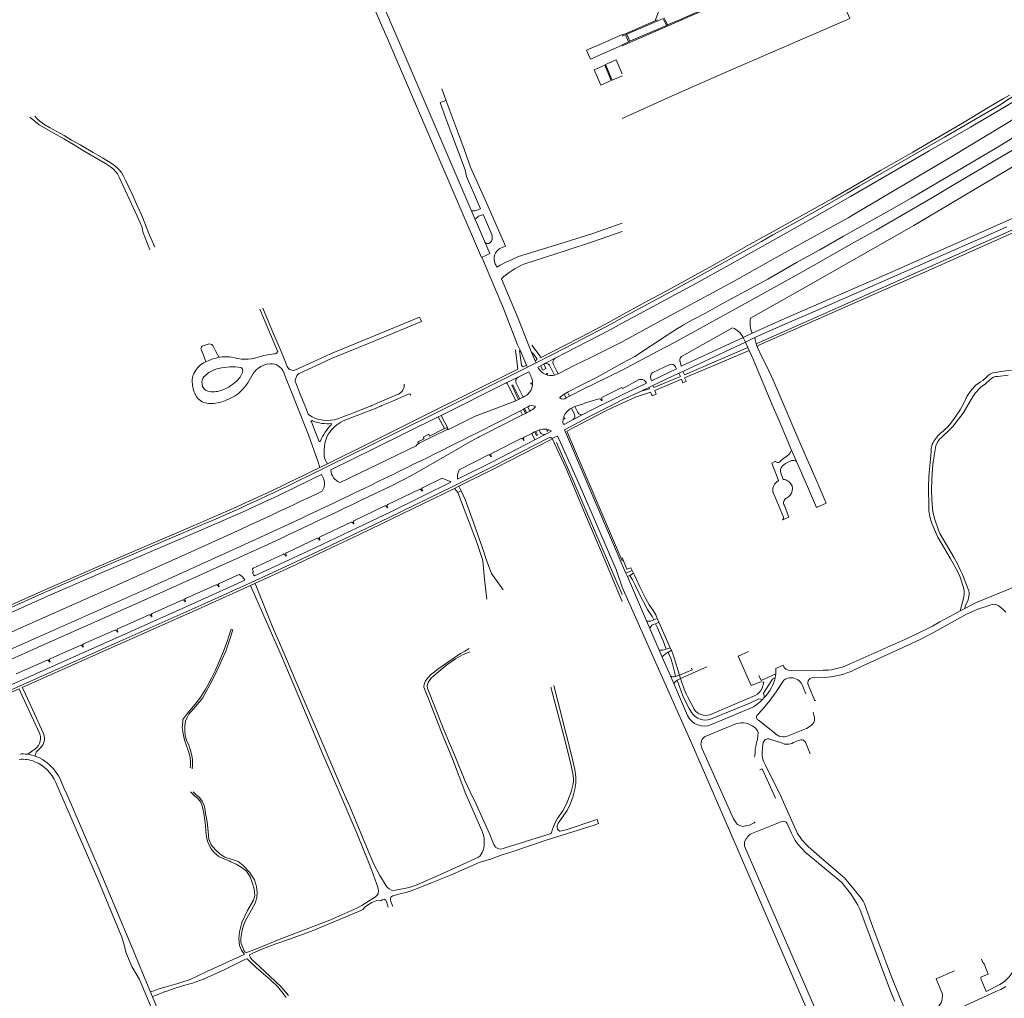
# Model space of a CAD drawing. Extents: x 145000 to 155000, y 457500 to 470000.
# Tile 13 of 256: x 146610 to 147247, y 458366 to 459000. Entities that reach past the tile are written whole.
import ezdxf

# ---------------------------------------------------------------- set-up
doc = ezdxf.new("R2010")
doc.units = 0
doc.header["$LTSCALE"] = 0.2
doc.header["$MEASUREMENT"] = 0
doc.layers.add('kant verharding', color=252, linetype='Continuous', lineweight=0)

msp = doc.modelspace()

# ---------------------------------------------------------------- linework, layer by layer
at = {"layer": 'kant verharding', "lineweight": 0}
for p, q in [((147037.1, 459000), (147071.57, 459015.17)), ((147038.67, 459000), (147084.93, 459020.33)), ((146842.66, 459000), (146847.72, 458988.24)), ((146849.22, 459000), (146853.51, 458990.04)), ((147000, 458983.05), (147038.67, 459000)), ((147021.29, 458999.34), (147000, 458989.99)), ((147003.04, 458990.6), (147024.57, 459000)), ((147005.04, 458985.99), (147028.58, 458996.25)), ((147021.53, 459000), (147021.29, 458999.34)), ((147022.79, 459000), (147021.29, 458999.34)), ((147022.85, 459000.01), (147022.79, 459000)), ((147024.57, 459000), (147026.54, 459000.85)), ((147026.54, 459000.85), (147026.91, 459000)), ((147026.91, 459000), (147028.58, 458996.25)), ((147027.27, 459001.17), (147027.8, 459000)), ((147027.8, 459000), (147029.34, 458996.59)), ((147028.58, 458996.25), (147029.34, 458996.59)), ((147029.34, 458996.59), (147037.1, 459000)), ((147000, 458989.27), (147002.15, 458990.21)), ((147002.15, 458990.21), (147003.04, 458990.6)), ((147002.15, 458990.21), (147004.12, 458985.58)), ((147003.04, 458990.6), (147005.04, 458985.99)), ((147004.12, 458985.58), (147000, 458983.78)), ((147005.04, 458985.99), (147004.12, 458985.58)), ((147078.4, 458794.23), (147084.17, 458797.03)), ((147078.4, 458794.23), (147079.86, 458791.14)), ((147085.98, 458794.29), (147079.86, 458791.14)), ((146944.24, 458777.83), (146962.87, 458787.39)), ((147079.86, 458791.14), (147039.33, 458772.26)), ((147079.86, 458791.14), (147081.35, 458787.79)), ((147082.26, 458785.72), (147081.35, 458787.79)), ((147084.71, 458780.13), (147082.26, 458785.72)), ((147087.55, 458787.77), (147086.74, 458790.01)), ((147087.55, 458787.77), (147090.02, 458782.62)), ((146943.6, 458779.15), (146944.3, 458779.51)), ((146935.84, 458775.12), (146938.12, 458776.25)), ((146958.62, 458770.58), (146968.94, 458775.96)), ((147036.76, 458771.05), (147019.77, 458763.1)), ((147039.33, 458772.26), (147036.76, 458771.05)), ((146964.54, 458758.79), (146972.98, 458763.18)), ((146965.9, 458756.16), (146975.18, 458760.95)), ((146999.8, 458761.74), (147000, 458761.83)), ((147017.27, 458761.87), (147012.33, 458759.42)), ((147019.77, 458763.1), (147017.27, 458761.87)), ((146978.97, 458746.65), (147000, 458757.12)), ((147012.33, 458759.42), (147000, 458753.77)), ((146936.05, 458747.76), (146937.35, 458745.09)), ((146969.26, 458749.57), (146975.49, 458751.56)), ((146964.04, 458733.54), (146978.95, 458741.36)), ((146884.86, 458735.17), (146886.16, 458735.8)), ((146915.24, 458718.99), (146934.65, 458728.73)), ((146964.04, 458733.54), (147000, 458649.5)), ((146965.18, 458728.34), (147000, 458646.96)), ((147109.73, 458721.3), (147112.89, 458713.91)), ((147126.49, 458700.01), (147126.8, 458699.21)), ((147126.8, 458699.21), (147127.58, 458697.47)), ((147127.58, 458697.47), (147128.11, 458696.09)), ((146848.15, 458685.98), (146868.85, 458695.97)), ((146826.28, 458675.54), (146846.33, 458685.1)), ((147107.96, 458677.95), (147105.43, 458684.17)), ((147103.9, 458676.14), (147107.96, 458677.95)), ((146804.29, 458665.08), (146824.44, 458674.68)), ((147103.9, 458676.14), (147103.66, 458676.03)), ((146782.48, 458654.82), (146802.42, 458664.22)), ((146760.92, 458644.88), (146780.65, 458653.97)), ((147000, 458647.02), (147002.31, 458641.56)), ((146739.05, 458634.91), (146751.9, 458640.76)), ((147002.31, 458641.56), (147006.43, 458643.32)), ((147002.31, 458641.56), (147003.37, 458639.34)), ((147003.37, 458639.34), (147004.94, 458640.07)), ((147003.37, 458639.34), (147015.81, 458610.82)), ((147007.41, 458641.53), (147004.94, 458640.07)), ((147006.43, 458643.32), (147007.41, 458641.53)), ((146717.2, 458625.1), (146737.05, 458634.02)), ((146695.5, 458615.43), (146715.37, 458624.29)), ((146673.32, 458605.6), (146693.65, 458614.63)), ((147218.95, 458617.15), (147221.89, 458618.74)), ((147015.81, 458610.82), (147017.93, 458605.85)), ((147022.68, 458612.25), (147020.49, 458611.44)), ((147023.8, 458609.78), (147021.47, 458608.82)), ((147022.68, 458612.25), (147023.8, 458609.78)), ((147031.11, 458593.13), (147023.8, 458609.78)), ((146651.14, 458595.76), (146671.47, 458604.77)), ((147017.93, 458605.85), (147024.02, 458591.77)), ((146629.43, 458586.13), (146649.29, 458594.95)), ((147024.02, 458591.77), (147025.96, 458587.3)), ((147028.52, 458592.47), (147031.11, 458593.13)), ((147031.82, 458591.63), (147029.68, 458590.32)), ((147031.11, 458593.13), (147031.82, 458591.63)), ((146607.49, 458576.39), (146627.6, 458585.31)), ((147025.96, 458587.3), (147031.21, 458575.02)), ((147034.61, 458574.73), (147037.11, 458575.47)), ((147037.77, 458573.3), (147037.11, 458575.47)), ((147037.77, 458573.3), (147054.72, 458581.04)), ((147099.42, 458576.3), (147099.16, 458573.85)), ((147099.4, 458579.88), (147099.42, 458576.3)), ((147031.21, 458575.02), (147033.33, 458570.15)), ((147035.58, 458572.24), (147037.77, 458573.3)), ((146610.39, 458564.61), (146622.91, 458537.52)), ((146612.42, 458565.52), (146625.08, 458538.13)), ((147090.59, 458559.58), (147092.21, 458561.29)), ((146614.98, 458524.31), (146618.21, 458526.85)), ((146619.78, 458523.03), (146620.36, 458525.7)), ((146633.21, 458506.06), (146635.84, 458500)), ((146635.78, 458508.74), (146639.56, 458500)), ((146816.6, 458500), (146828.08, 458473.12)), ((146984.75, 458479.44), (146983.83, 458482.08)), ((146837.11, 458450.74), (146828.08, 458473.12))]:
    msp.add_line(p, q, dxfattribs=at)
at = {"layer": 'kant verharding', "lineweight": 0, "flags": 128}
for points in [[(146828.27, 459048.77), (146826.64, 459052.52), (146821.01, 459050.26), (146826.11, 459038.6), (146826.3, 459038.15), (146833.18, 459022.09), (146833.38, 459021.64), (146841.17, 459003.49), (146841.36, 459003.03), (146842.63, 459000.07), (146842.66, 459000)], [(147145.45, 459000), (147147.38, 459000.84), (147130.03, 459040.17)], [(146839.64, 459022.4), (146839.82, 459021.96), (146846.99, 459005.22), (146847.17, 459004.78), (146849.19, 459000.07), (146849.22, 459000)], [(147020.13, 459013.46), (147023.67, 459005.72), (147021.53, 459000)], [(147000, 458936.01), (147031.88, 458950.39), (147066.7, 458965.73), (147145.45, 459000)], [(147000, 458806.88), (147031.67, 458823.93), (147051.38, 458834.72), (147072.64, 458846.66), (147090.22, 458856.41), (147097.53, 458860.64), (147107.49, 458866.01), (147128.37, 458877.8), (147145.63, 458887.7), (147153.54, 458892.1), (147168.03, 458900.57), (147208.79, 458923.89), (147243.64, 458944.32), (147250.62, 458948.7), (147259.78, 458954.26), (147272.4, 458962.09), (147293.62, 458975.33), (147299.68, 458979.31), (147306.27, 458983.49), (147316.72, 458989.86), (147332.54, 459000)], [(147000, 458777.5), (147008.24, 458781.99), (147029.09, 458795.68), (147032.83, 458798), (147035.84, 458800.01), (147038.46, 458801.5), (147039.59, 458802.33), (147045.57, 458805.6), (147054.03, 458809.99), (147063.04, 458815.05), (147094.22, 458832.04), (147112.98, 458842.67), (147128.05, 458850.93), (147143.35, 458859.72), (147171.14, 458875.34), (147187.05, 458884.49), (147241.36, 458916.47), (147248.34, 458920.65), (147314.96, 458961.69), (147341.89, 458978.66), (147362.32, 458991.37), (147375.53, 459000)], [(146847.72, 458988.24), (146908.8, 458846.03), (146911.57, 458847.29), (146914.34, 458848.55), (146908.25, 458862.6), (146902.16, 458876.65), (146853.51, 458990.04)], [(146976.93, 458980.22), (146988.46, 458985.3), (147000, 458990.36)], [(146976.93, 458980.22), (146978.18, 458977.33), (146979.43, 458974.45), (147000, 458983.55)], [(146992.93, 458960.58), (146988.66, 458970.66), (146981.75, 458967.6), (146986.08, 458957.63), (146992.93, 458960.58)], [(147000, 458964.97), (146996.18, 458973.94), (146989.26, 458970.92), (146993.6, 458960.82), (147000, 458963.62)], [(147000, 458773.07), (147009.28, 458777.99), (147023.03, 458785.45), (147033.76, 458791.05), (147054.54, 458802.31), (147088.34, 458820.93), (147115.44, 458836.03), (147128.91, 458843.63), (147146.6, 458853.78), (147164.41, 458863.81), (147199.83, 458884.14), (147215, 458893.25), (147257.55, 458918.39), (147302.55, 458946.11), (147319.56, 458956.38), (147329.81, 458962.68)], [(146883.09, 458955.3), (146888.2, 458941.59), (146893.31, 458927.89), (146897.57, 458916.16), (146901.83, 458904.43), (146913.1, 458878.93), (146924.37, 458853.43)], [(146902.33, 458876.28), (146903.48, 458876.3), (146904.64, 458876.31), (146906.39, 458876.96), (146908.14, 458877.61), (146903.7, 458888.06), (146899.25, 458898.51), (146898.8, 458900.67), (146898.36, 458902.83), (146893.98, 458914.26), (146889.61, 458925.69), (146885.86, 458936), (146882.1, 458946.32), (146883.97, 458947.04), (146885.85, 458947.76)], [(147000, 458803.43), (147047.63, 458829.17), (147069.51, 458841.32), (147085.2, 458850.21), (147118.78, 458868.85), (147147.92, 458885.5), (147198.83, 458915.05), (147225.64, 458930.51), (147248.12, 458943.74), (147253.18, 458946.91)], [(147221.48, 458933.75), (147235.38, 458942.11), (147246.97, 458948.91), (147250.71, 458951.2)], [(146616.35, 458936.93), (146622.35, 458932.02), (146638.34, 458922.8), (146644.59, 458919.15), (146650.45, 458915.6), (146665.27, 458906.93), (146668.62, 458904.65), (146670.57, 458903.15), (146671.99, 458901.53), (146673.08, 458900.15), (146674.23, 458898.05), (146685.81, 458872.84), (146687.84, 458868.39), (146688.88, 458865.92), (146689.33, 458864.27), (146689.55, 458862.67), (146694.02, 458851.03)], [(146619.65, 458937.62), (146621.07, 458935.84), (146622.77, 458934.34), (146625.47, 458932.3), (146629.11, 458930.12), (146633.78, 458927.58), (146638.59, 458924.92), (146643.39, 458922.06), (146649.05, 458918.89), (146657.47, 458914.08), (146663.4, 458910.53), (146667.24, 458908.15), (146670.29, 458906.25), (146672.52, 458904.5), (146674.31, 458902.71), (146675.7, 458901.01), (146677.02, 458898.77), (146678.51, 458895.66), (146680.49, 458891.49), (146683.03, 458886.07), (146685.62, 458880.11), (146688.83, 458873.31), (146693.95, 458860.53), (146697.32, 458852.72)], [(147254.85, 458936.68), (147249.91, 458933.51), (147212.47, 458910.73), (147176.11, 458889.32), (147165.98, 458883.28), (147153.98, 458876.3), (147146.27, 458871.69), (147117.61, 458855.94), (147099.79, 458845.92), (147072.08, 458830.55), (147019.96, 458802.32), (147000, 458791.41)], [(147000, 458808.83), (147016.62, 458817.92), (147027.57, 458823.81), (147044.81, 458833.36), (147058.18, 458840.62), (147082.53, 458854.38), (147097.72, 458862.74), (147135.67, 458883.98), (147156.35, 458895.84), (147167.33, 458902.34), (147177.6, 458908.16), (147188.11, 458914.28), (147200.78, 458921.53), (147221.48, 458933.75)], [(147084.17, 458797.03), (147107.28, 458807.28), (147171.33, 458835.3), (147250.07, 458870.19), (147266.79, 458877.81), (147315.84, 458899.49), (147314.95, 458901.71)], [(146904.69, 458870.82), (146905.82, 458871.76), (146906.95, 458872.7), (146908.44, 458873.27), (146909.93, 458873.83), (146912.75, 458867.32), (146915.57, 458860.81), (146915.72, 458859.73), (146915.87, 458858.66)], [(146917.82, 458841.84), (146918.27, 458840.79), (146918.73, 458839.74), (146919.84, 458840.41), (146920.95, 458841.08), (146922.76, 458841.99), (146924.58, 458842.91), (146928.76, 458844.73), (146932.94, 458846.55), (146946.3, 458850.7), (146959.66, 458854.84), (146969.96, 458858.13), (146980.27, 458861.42), (146988.97, 458864.3), (147000, 458868.34)], [(146936.39, 458841.71), (146949.67, 458846.05), (146962.96, 458850.39), (146981.48, 458856.42), (147000, 458862.9)], [(147085.98, 458794.29), (147101.83, 458801.28), (147123.97, 458810.82), (147144.53, 458819.94), (147225.53, 458855.51), (147234.56, 458859.39), (147249.11, 458865.86)], [(147256.99, 458865.91), (147244.16, 458860.03), (147230.41, 458854), (147218.05, 458848.4), (147174.08, 458828.91), (147140.33, 458813.79), (147120.81, 458805.23), (147086.74, 458790.01)], [(146920.8, 458851.81), (146922.59, 458852.59), (146924.37, 458853.37)], [(146909.01, 458846.14), (146923.22, 458812.92), (146932.25, 458789.54)], [(146921.72, 458832.24), (146932.69, 458806.59), (146939.3, 458789.35)], [(146765.33, 458812.5), (146771.11, 458798.66), (146776.88, 458784.83)], [(146767.34, 458813.22), (146773.18, 458799.18), (146779.03, 458785.14), (146781.07, 458780.31), (146783.11, 458775.47)], [(146788.43, 458773.32), (146799.79, 458778.46), (146811.14, 458783.6), (146839.92, 458795.5), (146868.7, 458807.41), (146869.32, 458806), (146869.93, 458804.59), (146840.85, 458792.57), (146811.77, 458780.54), (146801.49, 458775.84), (146791.21, 458771.13)], [(146962.18, 458788.84), (146973.19, 458794.41), (146982.2, 458799.16), (146991.1, 458803.96), (147000, 458808.83)], [(146962.87, 458787.39), (146978.57, 458795.43), (146985.3, 458798.96), (146992.65, 458802.89), (147000, 458806.88)], [(146963.17, 458784.18), (146992.17, 458799.27), (147000, 458803.43)], [(147086.74, 458790.01), (147086.16, 458792.64), (147085.98, 458794.29)], [(146730.38, 458778.52), (146728.74, 458782.84), (146727.1, 458787.17), (146727.52, 458787.87), (146727.93, 458788.57), (146729.88, 458789.25), (146731.82, 458789.92)], [(146734.78, 458789.08), (146736.89, 458785.19), (146739.01, 458781.3)], [(146795.86, 458704.17), (146837.64, 458724.77), (146876.42, 458743.97), (146931.37, 458771.3), (146938.68, 458775.04), (146938.12, 458776.25), (146933.81, 458786.02), (146932.25, 458789.54)], [(146809.04, 458712.43), (146836.9, 458726.18), (146873.73, 458744.45), (146932.5, 458773.64), (146930.83, 458786.31)], [(146934.86, 458776.32), (146933.44, 458785.87), (146933.81, 458786.02)], [(146938.68, 458775.04), (146944.24, 458777.83), (146943.6, 458779.15), (146941.55, 458784.12), (146939.3, 458789.35)], [(146941.47, 458789.13), (146947.51, 458781.27), (146962.18, 458788.84)], [(146968.94, 458775.96), (146979.57, 458781.3), (147000, 458791.41)], [(147081.35, 458787.79), (147040.34, 458770.07), (147039.33, 458772.26)], [(147082.26, 458785.72), (147064.56, 458778.17), (147040.4, 458768.02), (147041.31, 458765.84)], [(146941.55, 458784.12), (146941.92, 458784.27), (146944.68, 458780.65)], [(146949.19, 458776.88), (146949.96, 458777.26), (146956.54, 458780.71), (146963.17, 458784.18)], [(147109.73, 458721.3), (147101.9, 458739.73), (147097.08, 458750.61), (147084.71, 458780.13)], [(147090.02, 458782.62), (147093.63, 458775.39), (147097.67, 458766.47), (147116.95, 458721.63), (147126.49, 458700.01)], [(146780.12, 458772.93), (146781.03, 458770.78), (146781.94, 458768.62), (146785.62, 458759.35), (146789.3, 458750.08), (146796.84, 458731.11), (146803.1, 458713.49)], [(146945.47, 458774.96), (146947.18, 458775.83), (146948.53, 458773.11), (146950.58, 458774.15), (146949.19, 458776.88), (146947.18, 458775.83)], [(146953.39, 458775.36), (146956.23, 458769.76), (146958.62, 458770.58), (146955.25, 458777.19)], [(146972.98, 458763.18), (146983.68, 458768.42), (147000, 458777.5)], [(146975.18, 458760.95), (146981.73, 458764.22), (147000, 458773.07)], [(146788.37, 458767.11), (146788.83, 458768.28), (146789.29, 458769.45)], [(146882.67, 458743.68), (146924.51, 458764.56), (146932.56, 458768.52), (146939.53, 458771.88), (146940.93, 458768.95)], [(146951.13, 458770.68), (146951.31, 458771.06), (146951.66, 458770.91), (146951.5, 458770.47)], [(147041.31, 458765.84), (147041.39, 458765.64), (147039.36, 458764.79), (147038.3, 458767.18), (147021.13, 458759.96), (147022.09, 458757.51), (147019.3, 458756.4), (147018.26, 458758.7), (147008.52, 458755.56), (147000, 458751.7)], [(147019.77, 458763.1), (147020.4, 458761.76), (147037.65, 458768.91), (147036.76, 458771.05)], [(146788.6, 458764.78), (146791.52, 458757.43), (146794.43, 458750.08), (146795.44, 458747.55), (146796.44, 458745.02), (146796.69, 458744.54), (146796.94, 458744.05)], [(146817.29, 458700.25), (146866.66, 458724.09), (146866.98, 458724.71), (146868.54, 458725.72), (146886.72, 458734.72), (146887.52, 458734.52), (146904.42, 458743.05), (146931.01, 458753.21), (146925.64, 458764.25)], [(146931.01, 458753.21), (146932.94, 458754.13), (146928.43, 458763.32), (146929.15, 458763.62), (146933.65, 458754.49), (146932.94, 458754.13)], [(146931.39, 458764.54), (146935.82, 458755.59), (146933.65, 458754.49)], [(146941.28, 458764.2), (146940.84, 458764.21), (146940.84, 458764.61), (146941.29, 458764.58)], [(146975.5, 458751.58), (146984.15, 458754.23), (146985.48, 458754.47), (146985.95, 458754.32), (146986.2, 458753.97), (146986.47, 458753.41), (146986.63, 458753.33), (146986.88, 458753.44), (146987.02, 458753.6), (146986.96, 458753.89), (146986.77, 458754.49), (146986.63, 458755.01), (146986.7, 458755.27), (146986.86, 458755.39), (146999.8, 458761.74)], [(147012.33, 458759.42), (147017.63, 458760.97), (147017.27, 458761.87)], [(146816.16, 458741.7), (146820.8, 458743.43), (146825.44, 458745.16), (146831.39, 458747.51), (146837.34, 458749.86), (146837.59, 458749.97), (146837.84, 458750.08), (146846.33, 458753.74), (146854.82, 458757.4)], [(146819.32, 458740.18), (146827.72, 458743.45), (146836.13, 458746.72), (146839.57, 458748.11), (146843.02, 458749.51), (146843.68, 458749.79), (146844.33, 458750.08), (146850.72, 458752.83), (146857.1, 458755.58), (146859.56, 458756.65), (146862.02, 458757.72)], [(146959.74, 458755.63), (146962.45, 458757.49), (146963.72, 458755.04), (146965.9, 458756.16), (146964.54, 458758.79), (146962.45, 458757.49)], [(146978.29, 458742.83), (146996.24, 458751.92), (147000, 458753.77)], [(146934.12, 458746.8), (146936.05, 458747.76), (146936.77, 458748.12), (146938.05, 458745.44), (146937.35, 458745.09), (146935.47, 458744.13)], [(146936.77, 458748.12), (146938.92, 458749.25), (146940.22, 458746.57), (146938.05, 458745.44)], [(146971.29, 458745.53), (146969.26, 458749.57), (146967.12, 458748.45), (146969.13, 458744.43)], [(146978.95, 458741.36), (146990.3, 458747.1), (147000, 458751.7)], [(146811.27, 458708.4), (146839.44, 458722.31), (146880.87, 458742.75), (146882.67, 458743.68), (146886.96, 458735.52)], [(146868.04, 458726.79), (146871.73, 458728.61), (146871.19, 458729.71), (146874.83, 458731.57), (146875.3, 458730.41), (146884.86, 458735.17), (146880.87, 458742.75)], [(146906.04, 458732.57), (146934.12, 458746.8), (146935.47, 458744.13), (146910.76, 458731.62)], [(146978.97, 458746.65), (146974.54, 458744.27), (146968.26, 458741.02), (146962.83, 458738.16), (146961.82, 458737.99), (146961.65, 458739.4), (146961.75, 458741.18)], [(146962.47, 458741.56), (146962.83, 458741.44), (146962.96, 458741.91), (146962.58, 458742.02)], [(146978.29, 458742.83), (146962.56, 458734.51), (146965.18, 458728.34)], [(146798.68, 458739.53), (146801.1, 458733.36), (146803.52, 458727.19)], [(146811.5, 458737.69), (146811.67, 458738.08), (146811.84, 458738.47)], [(146455.18, 458500), (146478.47, 458510.32), (146542.04, 458538.51), (146595.79, 458562.46), (146674.78, 458597.53), (146727.29, 458620.89), (146756.94, 458634.3), (146781.77, 458645.7), (146806.94, 458657.53), (146829.28, 458668.15), (146848.98, 458677.62), (146890.71, 458697.89), (146917.03, 458710.99), (146952.42, 458729.23)], [(146893.3, 458702.51), (146915.59, 458713.53), (146943.38, 458727.98), (146941.4, 458732.09), (146936.4, 458729.59)], [(146894.23, 458697.85), (146917.67, 458709.5), (146953.13, 458727.81), (146954.74, 458728.67), (146954.69, 458728.76), (146956.02, 458729.46), (146957.78, 458730.25), (146958.3, 458729.77), (146960.04, 458726.22)], [(146935.63, 458728.44), (146936.05, 458727.52), (146936.5, 458727.71), (146936.07, 458728.65)], [(146941.4, 458732.09), (146943.3, 458733.05), (146944, 458733.41), (146945.11, 458731.08), (146944.4, 458730.72), (146943.3, 458733.05)], [(146943.38, 458727.98), (146950.44, 458731.62), (146954.11, 458733.5), (146952.49, 458734.32)], [(146944, 458733.41), (146946.14, 458734.48), (146946.27, 458734.26), (146946.94, 458732.93)], [(146951.82, 458733.88), (146951.65, 458733.45), (146951.26, 458733.6), (146951.4, 458734.02)], [(146954.69, 458728.76), (146963.44, 458709.84), (146976.32, 458679.37), (146985.86, 458656.76), (147000, 458623.23)], [(146835.14, 458690.81), (146850.51, 458698.23), (146863.96, 458704.95), (146904.2, 458728.07)], [(146957.52, 458726.29), (146967.58, 458703.21), (146981.67, 458670.4), (147000, 458627.78)], [(146960.04, 458726.22), (146972.76, 458697.64), (146986.11, 458666.75), (146996.06, 458643.89), (147000, 458632.54)], [(146894.01, 458707.3), (146894.42, 458708.55), (146913.46, 458718.13)], [(146914.43, 458717.76), (146914.9, 458716.87), (146915.38, 458717.11), (146914.95, 458718.04)], [(146803.1, 458713.49), (146804.15, 458710.07), (146809.04, 458712.43), (146807.39, 458715.34)], [(147125.79, 458684.03), (147119.93, 458697.73), (147112.89, 458713.91)], [(146760.56, 458643.9), (146761.19, 458642.57), (146760.55, 458641.8), (146761.11, 458640.47), (146761.87, 458639.81), (146783.84, 458649.98), (146805.65, 458660.14), (146828.25, 458670.93), (146850.13, 458681.4), (146889.09, 458700.45), (146888.5, 458700.97), (146883.41, 458703.1), (146870.65, 458696.84)], [(146893.58, 458693.78), (146891.39, 458696.42), (146850.32, 458676.45), (146829.96, 458666.7), (146807.8, 458656.16), (146785.69, 458645.7), (146759.74, 458633.78), (146729.2, 458619.98), (146675.19, 458595.97), (146611.45, 458567.65), (146612.42, 458565.52)], [(146891.39, 458696.42), (146894.23, 458697.85), (146895.7, 458694.82)], [(146869.84, 458695.63), (146870.27, 458694.72), (146870.78, 458694.97), (146870.33, 458695.85)], [(146912.23, 458624.84), (146911.73, 458630.23), (146910.81, 458637.76), (146909.95, 458647.2), (146909.65, 458649.67), (146909.26, 458651.14), (146905.38, 458662.66), (146900.11, 458676.87), (146893.58, 458693.78), (146895.7, 458694.82), (146898.21, 458689.28), (146903.71, 458674.35), (146910.5, 458654.74), (146911.7, 458651.09), (146915.39, 458641.32), (146922.95, 458630.8)], [(147128.11, 458696.09), (147132.15, 458686.85), (147125.79, 458684.03)], [(146847.3, 458684.74), (146847.71, 458683.82), (146848.18, 458684.06), (146847.78, 458685.03)], [(146528.4, 458587.19), (146576.29, 458608.65), (146625.71, 458630.68), (146659.82, 458645.57), (146725.14, 458673.51)], [(146529.09, 458585.72), (146576.68, 458607.05), (146626.34, 458629.2), (146660.47, 458644.08), (146725.73, 458672)], [(146825.4, 458674.32), (146825.88, 458673.43), (146826.32, 458673.65), (146825.9, 458674.56)], [(146530.47, 458583.04), (146582.93, 458606.6), (146627.84, 458626.59), (146661.61, 458641.27), (146726.68, 458669.26)], [(146481.52, 458549.64), (146483.02, 458549.52), (146534.2, 458572.33), (146584.14, 458594.55), (146636.12, 458617.66), (146666.05, 458630.87), (146729.39, 458659.21)], [(146803.41, 458663.86), (146803.88, 458662.97), (146804.32, 458663.19), (146803.93, 458664.06)], [(146398.94, 458500), (146409.5, 458505.94), (146468.39, 458532.04), (146543.51, 458565.42), (146549.67, 458568.22), (146584.91, 458583.92), (146624.48, 458601.5), (146694.41, 458632.54), (146750.15, 458657.68)], [(146506.64, 458542.39), (146545.99, 458560.02), (146546.51, 458560.18), (146552.36, 458562.69), (146587.8, 458578.49), (146627.6, 458596.18), (146696.3, 458626.69), (146752.45, 458651.96)], [(146781.6, 458653.59), (146782, 458652.68), (146782.51, 458652.93), (146782.11, 458653.85)], [(147000, 458651.64), (147003.02, 458644.26), (147005.5, 458644.97), (147006.43, 458643.32)], [(147004.94, 458640.07), (147006.6, 458637.37), (147008.42, 458633.85), (147011.02, 458628.49), (147016.39, 458618.05), (147019.3, 458613.54), (147020.49, 458611.44)], [(147007.41, 458641.53), (147007.99, 458640.35), (147008.98, 458637.88), (147011.37, 458632.64), (147015.26, 458624.93), (147017.52, 458620.98), (147018.43, 458619.56), (147020.04, 458617.37), (147021.75, 458614.5), (147022.68, 458612.25)], [(146447.8, 458500), (146477.15, 458513.02), (146540.61, 458541.16), (146594.84, 458565.27), (146674.05, 458600.44), (146725.26, 458623.26), (146755.54, 458636.97)], [(146738.13, 458633.67), (146738.56, 458632.76), (146739.05, 458633.02), (146738.61, 458633.96)], [(146759.29, 458633.57), (146779.12, 458588.51), (146788.7, 458566.04)], [(146762.32, 458634.97), (146773.57, 458606.74), (146780.17, 458591.59), (146791.62, 458564.58)], [(147000, 458632.54), (147025.13, 458575.85), (147046.16, 458528.66), (147077.27, 458457.14), (147126.57, 458343.31), (147126.81, 458341.68), (147126.6, 458340.46), (147125.58, 458339.4), (147124.98, 458339.12)], [(146716.33, 458623.88), (146716.71, 458622.94), (146717.27, 458623.21), (146716.85, 458624.12)], [(146694.62, 458614.2), (146695.01, 458613.28), (146695.54, 458613.52), (146695.13, 458614.49)], [(147021.47, 458608.82), (147022.61, 458606.52), (147026.42, 458597.79), (147028.52, 458592.47)], [(146672.42, 458604.41), (146672.96, 458603.37), (146673.44, 458603.6), (146672.94, 458604.65)], [(146720.12, 458515.56), (146720.4, 458516.87), (146720.41, 458519.61), (146720.2, 458521.97), (146719.23, 458525.67), (146717.93, 458529.17), (146716.8, 458533.09), (146715.92, 458536.18), (146715.34, 458539.03), (146715.09, 458541.61), (146715.13, 458543.44), (146715.34, 458545.26), (146715.54, 458546.79), (146718.63, 458551.21), (146723.49, 458556.8), (146727.18, 458561.51), (146729.86, 458566.13), (146731.67, 458569.14), (146733.93, 458573.49), (146736.39, 458578.34), (146741.67, 458590.51), (146744.32, 458597.99), (146745.05, 458600.19), (146746.81, 458605.22), (146747.76, 458604.91), (146745.77, 458598.12), (146743.25, 458591.16), (146740.99, 458585.92), (146737.96, 458578.92), (146732.99, 458569.3), (146730.6, 458564.98), (146728.34, 458560.96), (146723.75, 458555.34), (146719.37, 458550.26), (146718.21, 458548.2), (146717.28, 458545.69), (146716.84, 458542.62), (146716.68, 458539.55), (146716.93, 458536.99), (146717, 458536.23), (146717.75, 458533.54), (146719.26, 458530.29), (146720.32, 458526.76), (146721.18, 458523.49), (146721.74, 458520.65), (146721.72, 458517.23), (146721.55, 458514.8)], [(146650.25, 458594.54), (146650.7, 458593.65), (146651.17, 458593.87), (146650.77, 458594.8)], [(146900.88, 458592.83), (146898, 458591.08), (146895.36, 458589.67), (146887.65, 458584.49), (146881.31, 458579.95), (146875.89, 458575.65), (146872.55, 458571.81), (146871.71, 458569.52), (146871.56, 458568.28), (146871.6, 458567.7), (146874.52, 458560.26), (146883.02, 458538.62), (146890.02, 458521.31), (146898.07, 458500.24), (146898.17, 458500)], [(146901.33, 458590.71), (146896.59, 458588.6), (146892.13, 458586.2), (146886.33, 458582.27), (146881.29, 458577.81), (146876.48, 458573.8), (146875.52, 458572.7), (146874.31, 458570.76), (146873.79, 458568.9), (146873.98, 458566.99), (146874.51, 458565.3), (146875.5, 458563.18), (146884.48, 458540.1), (146891.8, 458522.79), (146898.12, 458507.27), (146901.58, 458500)], [(147029.68, 458590.32), (147031.52, 458586.3), (147032.58, 458582.98), (147033.8, 458577.76), (147034.61, 458574.73)], [(147037.11, 458575.47), (147034.53, 458583.96), (147033.97, 458586.19), (147033.01, 458588.76), (147031.82, 458591.63)], [(147083.42, 458568.8), (147075.19, 458587.93), (147081.89, 458590.8)], [(146628.56, 458584.93), (146628.96, 458583.99), (146629.47, 458584.23), (146629.06, 458585.18)], [(147037.11, 458575.47), (147045.2, 458579.05), (147044.95, 458580.14)], [(147088.55, 458575.24), (147089.96, 458572.06), (147099.42, 458576.3)], [(147033.33, 458570.15), (147034.36, 458571.3), (147035.58, 458572.24)], [(147035.58, 458572.24), (147038.26, 458565.24), (147039.32, 458562.25), (147040.5, 458559.43), (147043.38, 458553.94), (147044.89, 458551.39), (147045.9, 458549.97), (147047.31, 458548.68), (147048.99, 458547.62), (147050.96, 458546.9), (147052.27, 458546.62), (147053.59, 458546.49), (147055.55, 458546.63), (147057.23, 458546.96), (147082.67, 458557.42), (147088.56, 458560.12), (147089.62, 458560.04), (147090.59, 458559.58)], [(147092.21, 458561.29), (147091.57, 458563.86), (147096.81, 458572.36), (147097.31, 458572.98), (147099.16, 458573.85)], [(146459.17, 458500), (146479.03, 458508.8), (146542.61, 458536.99), (146595.93, 458560.76), (146609.48, 458566.78), (146610.39, 458564.61)], [(146788.7, 458566.04), (146805.97, 458524.91), (146816.6, 458500)], [(146791.62, 458564.58), (146801.93, 458540.67), (146811.33, 458518.74), (146819.38, 458500)], [(146953.74, 458567.77), (146962.27, 458535.99), (146966.77, 458518.1), (146967.87, 458512.66), (146968.48, 458509.05), (146968.47, 458506.69), (146968.12, 458504.33), (146966.92, 458500)], [(146955.77, 458568.74), (146958.28, 458558.77), (146963.78, 458537.29), (146967.69, 458522.09), (146969.34, 458514.37), (146969.94, 458509.8), (146970.06, 458505.6), (146969.35, 458501.64), (146968.88, 458500)], [(147089.11, 458514.15), (147090.74, 458514.86), (147099.21, 458495.85)], [(146635.84, 458500), (146635.85, 458499.97), (146660.74, 458442.45), (146676.03, 458405.91), (146677.56, 458399.97), (146678.53, 458396.22), (146682.39, 458386.97), (146687.48, 458378.43), (146710.59, 458322.98), (146732.33, 458272.2), (146742.17, 458249.97), (146750.63, 458230.86), (146767.64, 458193.8), (146786.94, 458151.18), (146789.72, 458141.59), (146793.71, 458132.55), (146799.62, 458122.54), (146805.99, 458107.7), (146809.22, 458099.97), (146810.08, 458097.93)], [(146639.56, 458500), (146639.57, 458499.97), (146661.9, 458448.31), (146682.16, 458399.97), (146690.46, 458380.15), (146713.55, 458324.76), (146736.01, 458272.28), (146741.28, 458263.81), (146745.31, 458254.67), (146746.63, 458249.97), (146748.04, 458245), (146762.96, 458212.22), (146782.25, 458169.83), (146796.04, 458139.08), (146807.16, 458113.56), (146813.4, 458098.87)], [(146720.51, 458500), (146722.99, 458497.46), (146725.3, 458495.45), (146727.02, 458493.32), (146728.04, 458490.84), (146728.41, 458489.03), (146729, 458485.9), (146729.8, 458481.54), (146730.16, 458478.06), (146730.42, 458474.54), (146730.85, 458470.74), (146731.35, 458467.99), (146732.42, 458465.48), (146733.69, 458463.15), (146735.82, 458460.65), (146738.76, 458458.11), (146741.9, 458456.54), (146745.38, 458455.2), (146746.47, 458454.68), (146749.97, 458453.22), (146753.16, 458451.26), (146756.78, 458448.52), (146759.09, 458444.84), (146760.07, 458441.85), (146761.57, 458437.08), (146762.14, 458432.78), (146761.18, 458429.75), (146757.28, 458423.09), (146753.59, 458415.38), (146752.06, 458409.31), (146751.69, 458405.1), (146752.21, 458400.42), (146753.49, 458397.35), (146755.29, 458394.59)], [(146722.19, 458500), (146723.81, 458498.34), (146726.16, 458496.29), (146728.06, 458493.94), (146729.2, 458491.2), (146729.59, 458489.26), (146730.21, 458485.94), (146731.19, 458480.62), (146731.85, 458474.36), (146732.33, 458469.26), (146733.86, 458465.65), (146736.56, 458462.38), (146739.52, 458459.66), (146742.55, 458457.73), (146747.31, 458456.15), (146751.26, 458454.78), (146754.55, 458452.27), (146758.71, 458447.96), (146761.76, 458442.91), (146763.23, 458438.77), (146763.64, 458434.99), (146763.44, 458431.34), (146762.3, 458427.94), (146758.88, 458421.73), (146756.01, 458416.77), (146754.73, 458413.53), (146753.83, 458410.49), (146753.4, 458407.85), (146753.09, 458405.32), (146753.08, 458403.18), (146753.18, 458401.87), (146755.22, 458397.03), (146755.83, 458396.26), (146756.41, 458395.99), (146756.71, 458396.01), (146762.02, 458397.94), (146779.93, 458405.27), (146810.72, 458416.85), (146828.13, 458424.6), (146831.33, 458426.44), (146836.81, 458429.93), (146838.44, 458431.01), (146840.15, 458432.02), (146841.3, 458433.05), (146842, 458434.18), (146842.14, 458435.89), (146841.85, 458437.18), (146841.69, 458438.34), (146837.11, 458450.74)], [(146819.38, 458500), (146823.5, 458490.42), (146833.41, 458466.96), (146838.86, 458453.67), (146843.08, 458445.89), (146847.64, 458438.4), (146849.18, 458437.09), (146850.49, 458436.37), (146852.15, 458436.13), (146862.12, 458438.06), (146866.65, 458439.6), (146882.4, 458446.4), (146906.99, 458457.64), (146908.06, 458458.55), (146909.28, 458460.63), (146910.23, 458462.69), (146910.66, 458465.18), (146910.7, 458467.16), (146910.61, 458469.78), (146910.16, 458471.96), (146909.62, 458473.59), (146909.4, 458474.46), (146905.87, 458482.3), (146898.17, 458500)], [(146901.58, 458500), (146905.38, 458492.02), (146914.3, 458472.29), (146915.77, 458468.56), (146916.92, 458465.85), (146917.94, 458464.26), (146919.52, 458463.24), (146920.96, 458462.96), (146922.35, 458463.06), (146924.3, 458463.68), (146954.04, 458472.9), (146954.36, 458474.21), (146954.66, 458475.22), (146955.23, 458476.87), (146955.75, 458478.07), (146956.09, 458479.1), (146956.56, 458480.22), (146957.81, 458482.41), (146961.45, 458487.65), (146963.91, 458492.12), (146966.73, 458499.33), (146966.92, 458500)], [(146983.83, 458482.08), (146982.31, 458481.56), (146964.42, 458475.65), (146959.8, 458474.45), (146959.37, 458474.47), (146958.86, 458474.85), (146958.19, 458475.77), (146957.86, 458476.95), (146957.94, 458478.19), (146958.43, 458479.69), (146964.34, 458487.92), (146966.27, 458491.94), (146967.92, 458496.62), (146968.88, 458500)], [(147086.18, 458480.51), (147085.4, 458479.96), (147082.41, 458478.49), (147079.02, 458477.76), (147078.09, 458477.62)], [(146921.55, 458459.03), (146929.82, 458461.55), (146950.85, 458468.66), (146981.87, 458478.45), (146984.75, 458479.44)], [(147081.18, 458470.8), (147080.68, 458470.02), (147080.31, 458469.59), (147079.23, 458467.61), (147079.09, 458466.33), (147079.18, 458464.88), (147107.82, 458398.83), (147136.2, 458333.77), (147136.68, 458333.04), (147137.54, 458332.18), (147138.35, 458331.56), (147139.3, 458330.99), (147140.28, 458330.55), (147141.41, 458330.21), (147142.41, 458330.07)], [(146921.55, 458459.02), (146914.6, 458456.47), (146907.4, 458454.18), (146898.04, 458450.08), (146888.75, 458446.12), (146876.86, 458441.22), (146869.01, 458437.96), (146863.27, 458435.85), (146860.16, 458434.89), (146856.84, 458434.13), (146853.89, 458433.37), (146851.55, 458432.74), (146850.24, 458431.86), (146849.88, 458430.37), (146850.18, 458428.92), (146850.97, 458426.86), (146851.46, 458425.81)], [(146783.94, 458368.06), (146778.92, 458373.96), (146771.88, 458380.6), (146762.36, 458389.37), (146760.22, 458391.41), (146759.03, 458392.98), (146758.52, 458393.83), (146758.7, 458394.49), (146760.33, 458395.34), (146766.58, 458398.1), (146775.71, 458401.54), (146785.18, 458404.72), (146799.79, 458410.29), (146816.84, 458417.27), (146830.75, 458423.17), (146831.92, 458423.8), (146833.37, 458425.2), (146835.09, 458426.63), (146837.89, 458428.3), (146841.06, 458429.52), (146843.73, 458429.46), (146844.48, 458430.13), (146845.92, 458430.43), (146846.86, 458429.92), (146847.44, 458428.88), (146847.88, 458427.47), (146848.4, 458425.27)], [(146694.47, 458370.54), (146697.25, 458371.42), (146699.46, 458372.19), (146702.95, 458373.27), (146705.5, 458373.95), (146708.26, 458374.8), (146711.65, 458375.75), (146714.18, 458376.48), (146720.27, 458378.46), (146731.08, 458383.62), (146755.27, 458394.57)], [(146695.76, 458367.45), (146698.19, 458368.29), (146700.96, 458369.46), (146702.97, 458370.23), (146706.34, 458371.43), (146709.85, 458372.56), (146715.91, 458374.54), (146721.72, 458376.09), (146728.82, 458378.64), (146742.63, 458384.9), (146751.77, 458389.42), (146755.21, 458391.13), (146755.97, 458391.62), (146757.09, 458391.81), (146758.36, 458390.65), (146763.17, 458386.02), (146772.16, 458378.14), (146777.14, 458373.52), (146781.03, 458368.6), (146782.41, 458366.72)]]:
    msp.add_lwpolyline(points, dxfattribs=at)
for points in [[(147425.19, 459012.8), (147403.3, 458997.79), (147398.96, 458994.65), (147398.49, 458995.19), (147383.95, 458985.91), (147372.6, 458978.43), (147340.78, 458958.07), (147331.45, 458952.5), (147326.96, 458950.03), (147291.44, 458928.16), (147265.18, 458912.12), (147228.86, 458890.38), (147188.85, 458866.79), (147121.62, 458828.45), (147083.13, 458806.63, 0.161798), (147084.17, 458797.03)], [(147321.09, 458887.78), (147319.02, 458892.98), (147316.45, 458891.27), (147313.65, 458889.53), (147308.27, 458886.6), (147305.32, 458885.39), (147296.78, 458881.41), (147285.33, 458876.43), (147192.53, 458834.96), (147178.58, 458828.88), (147088.57, 458789.19, 0.399907), (147087.55, 458787.77)], [(147078.4, 458794.23), (147038.2, 458775.54), (147037.4, 458779.23, -0.291296), (147038.44, 458781.89), (147071.4, 458800.48, -0.16987), (147078.4, 458794.23)], [(147018.37, 458769.15), (147018.35, 458768.28), (147018.73, 458766.68), (147018.95, 458766.18), (147035.1, 458773.97), (147034.49, 458775.27, 0.405636), (147030.81, 458776.73), (147019.78, 458771.43, 0.259551), (147018.37, 458769.15)], [(147252.17, 458773.05), (147245.12, 458772.17), (147241.55, 458771.59, 0.190927), (147236.06, 458768.81), (147233.54, 458766.3), (147232.12, 458765.47), (147229.03, 458763.38), (147228.06, 458762.55), (147225.52, 458759.36), (147223.23, 458755.98), (147221.6, 458752.49), (147220.41, 458750.16), (147218.82, 458747.46), (147215.59, 458742.52), (147212.11, 458737.85), (147210.39, 458736.02), (147209.09, 458734.91), (147207.75, 458733.61), (147206.05, 458732.2, 0.087641), (147200.78, 458725.12), (147200.46, 458724.15), (147200.14, 458722.32), (147200.13, 458720.19), (147199.72, 458715.47), (147198.76, 458706.78), (147198.47, 458703.08), (147198.31, 458698.85), (147198.48, 458683.12, 0.062828), (147200.72, 458673.35), (147204.48, 458664.81), (147212.36, 458651.31), (147215.43, 458645.85), (147217.17, 458642.98), (147218, 458640.96), (147218.91, 458639.03), (147221.11, 458632.27), (147221.35, 458630.07), (147221.43, 458628.17), (147221.14, 458626.14), (147218.95, 458617.15)], [(147000, 458761.02), (147010.95, 458766.9, -0.305391), (147015.11, 458765.71), (147015.66, 458764.66), (147000, 458757.12)], [(147221.89, 458618.74), (147222.11, 458620.22), (147224, 458624.42, 0.228601), (147223.16, 458633.3), (147220.3, 458640.67), (147219.19, 458643.29), (147216.97, 458647.96), (147215.01, 458651.45), (147205.74, 458667.17), (147204.83, 458669.44), (147202.43, 458676.33), (147201.08, 458681.26), (147200.5, 458689.28), (147200.38, 458695.28), (147200.42, 458702.29), (147200.89, 458709.64), (147201.33, 458713.7), (147202.43, 458720.25), (147203.16, 458724.11, -0.140865), (147206.74, 458729.4), (147211.57, 458733.87), (147214.63, 458737.01), (147216.25, 458739.27), (147220.8, 458745.21), (147226.09, 458754.14), (147228.65, 458758.2), (147231.99, 458761.92), (147233.28, 458762.87), (147234.98, 458763.88), (147238.24, 458767.07, -0.178755), (147243.21, 458769.02), (147250.06, 458769.87, 0.065603)], [(147099.39, 458706.1), (147096.79, 458712.85), (147099.18, 458714.01, 0.241509), (147100.81, 458713.34, 0.349902), (147102.46, 458714.27), (147104.43, 458715.83), (147106.67, 458717.31), (147107.84, 458718.34), (147108.49, 458719.05), (147108.81, 458719.75), (147109.73, 458721.3)], [(147105.08, 458702.22), (147104.23, 458702.32), (147102.56, 458707.12, -0.303379), (147104.64, 458711.68, -0.104747), (147109.61, 458714.47, -0.213658), (147112.89, 458713.91)], [(147099, 458690.7), (147097.74, 458693.64, -0.212576), (147098.64, 458699.32), (147099.82, 458700.59), (147101.26, 458701.56), (147099.39, 458706.1)], [(147105.43, 458684.17), (147105, 458685.34, -0.432907), (147106.33, 458690.23, 0.219282), (147110.14, 458694.82, 0.308979), (147108.14, 458700.71, 0.143044), (147105.08, 458702.22)], [(147103.9, 458676.14, 0.389489), (147104.43, 458677.81), (147099, 458690.7)], [(147316.61, 458642.26, 0.367242), (147294.4, 458650.2), (147270.22, 458639.42), (147255.22, 458633.1), (147235.6, 458625.25), (147228.76, 458622.34), (147221.89, 458618.74)], [(147125.3, 458559.22), (147124.8, 458559), (147120.58, 458568.93, -0.660513), (147124.66, 458573.8), (147133.09, 458574.16, 0.084947), (147150.32, 458578.93), (147171.43, 458588.77), (147192.57, 458598.49), (147200.06, 458602.34), (147223.01, 458615.09), (147230.37, 458618.2), (147237.71, 458620.7, -0.356151), (147245.15, 458619.38), (147247.25, 458617.54), (147248.36, 458616.32)], [(147099.4, 458579.88), (147104.32, 458582.07, 0.377518), (147109.04, 458578.51), (147130.04, 458578.7, 0.097435), (147144.18, 458581.43), (147183.07, 458598.67), (147189.86, 458601.85), (147200.94, 458607.22), (147205.75, 458609.99), (147215.31, 458615.26), (147218.95, 458617.15)], [(147020.49, 458611.44), (147018.39, 458610.56, -0.207229), (147015.81, 458610.82)], [(147021.47, 458608.82), (147019.98, 458608.24, 0.218532), (147017.93, 458605.85)], [(147033.33, 458570.15), (147037.85, 458559.92), (147042.35, 458549.35, 0.403092), (147057.77, 458543.49), (147077.92, 458551.95), (147081.09, 458553.36, 0.125974), (147090.59, 458559.58)], [(147037.77, 458573.3), (147040.23, 458566.5), (147041.41, 458563.48), (147042.22, 458561.81), (147046.65, 458553.47, 0.334536), (147056.72, 458549.89), (147086.2, 458562.46)], [(147086.2, 458562.46, 0.170832), (147090.56, 458567.03), (147091.69, 458570.96), (147089.74, 458571.28), (147083.42, 458568.8)], [(147118.98, 458563.55), (147117.03, 458568.24, 0.253958), (147110.76, 458573.77, 0.123772), (147105.93, 458573.27), (147104.71, 458572.27), (147103.82, 458571.01), (147099.79, 458564.77), (147095.82, 458559.28), (147090.74, 458553.03), (147087.6, 458549.79, 0.520685), (147088.22, 458546.29), (147098.55, 458538.18, 0.317629), (147107.51, 458536.24), (147119.27, 458540.91), (147121.71, 458542.43), (147122.58, 458543.06), (147123.5, 458543.97), (147124.12, 458544.98), (147124.47, 458546.25), (147124.59, 458548), (147124.2, 458549.91), (147123.66, 458551.48)], [(147052.93, 458535.22), (147053.83, 458535.87), (147074.05, 458544.21, -0.234566), (147085.46, 458541.9, -0.170885), (147087.97, 458538.43), (147087.93, 458536.33), (147087.57, 458533.81), (147087.05, 458532.03), (147086.43, 458529.38), (147086.19, 458527.52), (147086.15, 458525.67), (147085.83, 458523.29), (147085.36, 458522.53)], [(147078.09, 458477.62), (147076.89, 458477.89), (147075.14, 458478.67), (147074.38, 458479.14), (147073.75, 458479.86), (147072.13, 458482.6), (147051.84, 458527.93, -0.371503), (147052.93, 458535.22)], [(147184.52, 458355.26), (147175.28, 458377.96), (147171.34, 458388.23), (147162.41, 458412.4), (147159.13, 458421.47), (147156.81, 458427.4), (147155.97, 458429.15), (147154.9, 458430.86), (147149.92, 458437.04), (147143.91, 458444.22), (147142.95, 458445.26), (147127.66, 458458.33), (147120.66, 458464.42, -0.057293), (147113.56, 458472.96), (147107.15, 458487.45), (147101.93, 458499.02), (147093.54, 458515.65), (147092.63, 458517.74), (147091.55, 458519.92), (147090.82, 458522.11), (147090.61, 458523.29), (147090.53, 458525.77), (147090.76, 458528.74), (147091.35, 458531.93, -0.522799), (147096.34, 458533.79), (147103.13, 458531.62, 0.248798), (147110.83, 458531.83), (147114.22, 458533.19, -0.523057), (147119.13, 458531.03), (147121.72, 458524.58)], [(147176.62, 458364.24), (147173.69, 458370.99), (147153.89, 458423.9), (147152.66, 458426.59), (147151.17, 458429.21), (147147.85, 458434.08), (147141.91, 458441.4), (147128.69, 458452.54), (147124.46, 458455.85), (147118.79, 458460.75), (147114.05, 458465.91), (147112.05, 458468.54), (147111.03, 458470.61), (147109.58, 458473.2), (147106.78, 458479.53, 0.345782), (147103.39, 458480.77), (147082.84, 458472.52), (147081.97, 458471.73), (147081.18, 458470.8)], [(147259.71, 458422.1), (147259.12, 458421.07), (147258.49, 458418.74), (147258.17, 458416.78), (147257.24, 458404.05), (147256.91, 458401.59), (147256.22, 458397.51), (147254.33, 458387.3, -0.210787), (147244.53, 458375.28), (147235.75, 458370.78), (147232.41, 458378.43), (147232.2, 458379.73), (147232.27, 458379.98), (147236.93, 458381.95), (147234.8, 458387.6), (147234.37, 458388.55), (147233.64, 458389.49), (147232.73, 458391.58)], [(147215.12, 458384.04), (147203.4, 458378.83), (147207.33, 458369.04, -0.295459), (147202.69, 458359.22)], [(147248.37, 458373.82), (147245.29, 458372.02), (147242.02, 458370.59), (147220.01, 458360.5), (147199.74, 458351.07), (147188.18, 458345.44), (147185.82, 458344.42), (147174.44, 458339.02), (147162.76, 458333.07), (147162.12, 458332.44), (147161.52, 458331.64), (147161.16, 458330.61), (147161.01, 458327.8), (147158.14, 458326.78, 0.358649), (147153.57, 458328.91), (147144.32, 458325.86)]]:
    msp.add_lwpolyline(points, format="xyb", dxfattribs=at)
at = {"layer": 'kant verharding', "lineweight": 0, "extrusion": (0, 0, -1)}
for centre, radius, start, end in [((-146912.79, 458856.85), 1.89, 242.56624, 334.37056), ((-146912.15, 458858.57), 3.72, 178.69931, 246.10037), ((-146924.67, 458845.22), 7.64, 333.72888, 59.56522), ((-146957.47, 458792.93), 53.14, 47.71349, 66.62801), ((-146732.63, 458787.16), 2.88, 73.80129, 138.30457), ((-146745.52, 458746.99), 34.97, 61.64582, 75.82154), ((-146743.54, 458757.06), 24.72, 74.557, 97.76196), ((-146755.79, 458808.94), 28.8, 253.0162, 288.02864), ((-146777.94, 458741.73), 41.98, 70.89627, 85.25442), ((-146774.38, 458786.59), 3.02, 215.42595, 268.36151), ((-146944.02, 458780.24), 0.778, 148.22912, 249.36489), ((-146958.21, 458778.1), 3.1, 342.89873, 57.44843), ((-146737, 458763.95), 16, 25.84044, 59.65766), ((-146742.74, 458755.82), 18.78, 43.29101, 77.93097), ((-146747.23, 458740.83), 34.4, 75.82948, 99.6406), ((-146752.79, 458773.31), 1.41, 97.92188, 159.98733), ((-146748.04, 458772.7), 6.17, 169.88164, 187.22339), ((-146773.56, 458761.77), 15.55, 29.73431, 79.15243), ((-146772.6, 458768.56), 8.7, 76.96118, 149.85655), ((-146786.71, 458776.71), 3.8, 243.06614, 340.98164), ((-146936.37, 458776.57), 1.54, 290.16074, 350.86085), ((-146953.5, 458778.57), 8.81, 290.28474, 335.85462), ((-146950.56, 458774.3), 3.03, 78.66749, 159.44172), ((-146733.85, 458765.84), 12.35, 347.5411, 24.29591), ((-146733.06, 458765.25), 5.27, 346.68561, 40.86622), ((-146741.29, 458776.07), 13.52, 197.84597, 229.89182), ((-146728.35, 458783.89), 34.83, 204.44223, 227.69236), ((-146791.14, 458766.22), 2.91, 330.4387, 17.84803), ((-146791.78, 458768.54), 2.65, 20.12534, 77.7181), ((-146934.09, 458765.91), 3.03, 333.30657, 59.59418), ((-146932.18, 458764.57), 9.78, 153.40728, 176.92424), ((-146950.66, 458770.73), 0.477, 186.04567, 295.90212), ((-146951.97, 458770.3), 0.505, 284.73984, 19.79318), ((-146954.15, 458780.83), 11.26, 259.36071, 281.81522), ((-146738.58, 458764.85), 16.86, 325.34694, 354.32606), ((-146733.03, 458764.37), 5.12, 286.34537, 356.24959), ((-146731.3, 458786.06), 27.62, 227.37574, 251.15258), ((-146852.34, 458763.42), 6.52, 174.20078, 247.68641), ((-146924.96, 458763.99), 0.728, 51.75465, 159.02142), ((-146932.31, 458764.57), 9.64, 185.35456, 248.69321), ((-146941.33, 458763.62), 0.581, 84.8703, 175.50466), ((-146941.37, 458765.16), 0.587, 186.61687, 277.47683), ((-146732.76, 458761.81), 10.39, 274.04375, 320.86176), ((-146735.16, 458773.73), 14.72, 249.85719, 284.0148), ((-146729.92, 458788.21), 37.19, 233.96582, 252.32533), ((-146861.8, 458756.38), 1.36, 99.44, 161.38904), ((-146960.02, 458755.3), 0.426, 331.08296, 49.83044), ((-146961.71, 458757.24), 2.98, 227.56143, 314.03938), ((-146733.37, 458774.63), 23.22, 250.27183, 273.31244), ((-146941.5, 458745.96), 4.18, 52.00358, 118.36512), ((-146935.58, 458756.4), 10.87, 223.38658, 244.74473), ((-146943.19, 458749.28), 0.457, 129.56637, 230.43363), ((-146971.71, 458739.38), 10.17, 19.0431, 63.16217), ((-146808.88, 458761.89), 21.46, 250.16671, 303.78965), ((-146962.29, 458741.02), 0.561, 15.90732, 108.23924), ((-146962.71, 458742.62), 0.614, 281.74496, 7.53011), ((-146966.65, 458743.25), 2.75, 154.59924, 234.12069), ((-146973.67, 458746.85), 2.72, 251.41556, 331.18744), ((-146799, 458739.89), 0.572, 312.85236, 143.05359), ((-146809.09, 458763.61), 25.28, 263.75932, 292.39462), ((-146837.91, 458712.68), 36.37, 23.73593, 43.43994), ((-146829.54, 458718.96), 23.55, 32.39711, 64.27769), ((-146886.41, 458735.24), 0.613, 66.57162, 238.95809), ((-146949.6, 458725.67), 9.21, 68.83741, 98.53049), ((-146950.87, 458734.22), 0.56, 99.0506, 201.47592), ((-146831.14, 458720.31), 24.27, 348.20068, 27.68594), ((-145091.4, 462321.12), 4021.28, 243.17544, 244.33897), ((-146954.45, 458643.01), 98.79, 59.42627, 63.75483), ((-146935.04, 458728.22), 0.639, 53.22908, 159.60059), ((-146936.68, 458728.96), 0.683, 333.31571, 66.51239), ((-146949.37, 458734.08), 2.69, 246.45515, 334.60313), ((-146952.33, 458733.82), 0.522, 6.60079, 107.08814), ((-146953.26, 458727.56), 1.87, 63.32069, 139.9281), ((-146804.05, 458727.37), 0.566, 184.85795, 341.25116), ((-146868.28, 458726.25), 0.592, 243.70872, 66.32181), ((-146913.76, 458717.43), 0.756, 66.7925, 153.86905), ((-146915.53, 458718.39), 0.671, 328.46864, 64.29097), ((-146179.42, 459956.78), 1394.49, 243.38447, 246.96229), ((-146232.19, 459840.61), 1268.56, 243.61874, 247.10449), ((-146212.9, 459886.59), 1321.31, 243.36867, 247.11735), ((-146797.58, 458699.62), 9.58, 142.42071, 211.31872), ((-146820.17, 458708.68), 8.9, 288.86478, 358.20546), ((-146903.67, 458703.42), 10.41, 354.98312, 21.90546), ((-145029.86, 462431.85), 4147.74, 244.23507, 245.49623), ((-146870.94, 458696.2), 0.707, 330.80603, 65.85539), ((-144578.04, 463397.38), 5203.7, 244.65278, 245.57971), ((-145033.54, 462417.56), 4139.38, 244.19974, 245.46437), ((-146869.17, 458695.29), 0.752, 65.16787, 153.09094), ((-146846.64, 458684.46), 0.713, 64.21317, 157.14546), ((-146848.45, 458685.32), 0.728, 336.75293, 65.59666), ((-146824.74, 458674), 0.739, 66.68119, 154.53551), ((-146826.55, 458674.88), 0.716, 334.1434, 68.32368), ((-146804.59, 458664.4), 0.747, 333.29161, 65.69451), ((-146802.73, 458663.53), 0.754, 66.28686, 154.28719), ((-146780.96, 458653.36), 0.682, 63.42148, 160.30646), ((-146782.78, 458654.15), 0.734, 335.72405, 66.39038), ((-146748.43, 458633.78), 7.79, 116.43246, 155.88002), ((-146761.2, 458644.22), 0.721, 333.64549, 66.62026), ((-146737.43, 458633.33), 0.785, 61.67966, 154.07152), ((-146739.24, 458634.24), 0.694, 335.62101, 73.59296), ((-146715.64, 458623.61), 0.742, 68.20771, 158.58974), ((-146717.47, 458624.45), 0.704, 332.24614, 67.55065), ((-146693.91, 458613.92), 0.758, 70.09821, 158.52045), ((-146695.78, 458614.77), 0.714, 336.94444, 66.72169), ((-146671.76, 458604.09), 0.741, 66.93821, 153.73933), ((-146673.58, 458604.94), 0.708, 335.31502, 68.32921), ((-146649.58, 458594.3), 0.713, 65.87379, 159.93204), ((-146651.4, 458595.12), 0.701, 333.45155, 67.79102), ((-147024.99, 458600.43), 8.71, 246.08406, 276.37385), ((-147034.65, 458580.41), 11.09, 38.45027, 63.37362), ((-146627.85, 458584.53), 0.816, 72.19742, 150.91166), ((-146629.67, 458585.49), 0.685, 333.73936, 69.71719), ((-147033.23, 458578.67), 4.17, 250.64325, 298.97047), ((-147070.33, 458581.59), 29.85, 195.04537, 222.87387), ((-146614.74, 458534.75), 8.62, 161.21345, 246.25243), ((-146617.37, 458534.69), 8.44, 155.94821, 217.38065), ((-146611.78, 458502.63), 21.92, 84.79924, 111.42243), ((-146605.29, 458543.95), 23.66, 217.44344, 230.45628), ((-146611.53, 458499.91), 21.17, 84.56732, 112.12046), ((-146609.94, 458496.06), 25.33, 112.17835, 156.74616), ((-146613.11, 458501.68), 22.38, 107.3544, 125.53653), ((-146607.66, 458494.11), 31.7, 125.6004, 152.50352)]:
    msp.add_arc(centre, radius, start, end, dxfattribs=at)

doc.saveas('drawing.dxf')
